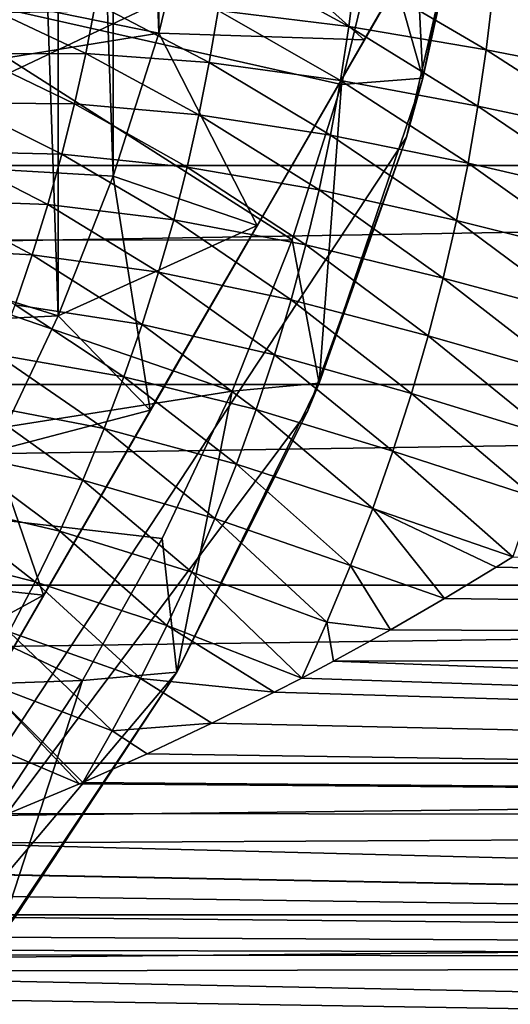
# Model space of a CAD drawing. Header units: metres. Extents: x -109 to 109, y -67 to 73.
# Tile 134 of 253: x 12.84 to 16.02, y -10.16 to -3.76. Entities that reach past the tile are written whole.
import ezdxf

# ---------------------------------------------------------------- set-up
doc = ezdxf.new("R2010")
doc.units = ezdxf.units.M
doc.layers.add('solid_508035_K244200000C76', color=7, linetype='CONTINUOUS')

msp = doc.modelspace()

# ---------------------------------------------------------------- linework, layer by layer
at = {"layer": 'solid_508035_K244200000C76'}
for points in [[(13.086666, -5.684504, -56.5), (13.086666, 5.684504, -56.5), (12.668362, 6.564063, -56.5)], [(12.668362, -6.564063, -56.5), (13.086666, -5.684504, -56.5), (12.668362, 6.564063, -56.5)], [(13.444166, -4.777946, -56.5), (13.444166, 4.777946, -56.5), (13.086666, 5.684504, -56.5)], [(13.086666, -5.684504, -56.5), (13.444166, -4.777946, -56.5), (13.086666, 5.684504, -56.5)], [(13.738832, -3.849535, -56.5), (13.738832, 3.849535, -56.5), (13.444166, 4.777946, -56.5)], [(13.444166, -4.777946, -56.5), (13.738832, -3.849535, -56.5), (13.444166, 4.777946, -56.5)], [(13.738832, -3.849535, -56.5), (13.96955, -2.902764, -56.5), (13.738832, 3.849535, -56.5)], [(15.454811, -4.141113, -53), (15.175836, -3.153413, -53.5), (15.355646, -2.110504, -53.5)], [(15.454811, -4.141113, -53), (15.355646, -2.110504, -53.5), (15.863127, -2.08835, -53)], [(15.774263, -2.678175, -38.5), (15.454811, -4.141113, -53), (15.863127, -2.08835, -53)], [(10.206499, -12.321825, -31.5), (15.774263, -2.678175, -31.5), (10.915588, -4.984969, -31.5)], [(15.774263, -2.678175, -38.5), (15.774263, -2.678175, -31.5), (10.206499, -12.321825, -31.5)], [(15.774263, -2.678175, -38.5), (10.206499, -12.321825, -31.5), (10.206499, -12.321825, -38.5)], [(15.774263, -2.678175, -38.5), (10.206499, -12.321825, -38.5), (15.34711, -4.523962, -38.5)], [(15.774263, -2.678175, -31.5), (11.513919, -3.380772, -31.5), (10.915588, -4.984969, -31.5)], [(15.073092, -3.892637, -57.25037), (15.774263, -2.678175, -57.5), (13.96955, -2.902764, -56.5)], [(15.774263, -2.678175, -60.5), (15.073092, -3.892637, -60.74963), (13.96955, -2.902764, -61.5)], [(15.774263, -2.678175, -60.5), (15.774263, -2.678175, -57.5), (15.073092, -3.892637, -57.25037)], [(15.774263, -2.678175, -60.5), (15.073092, -3.892637, -57.25037), (15.073092, -3.892637, -60.74963)], [(15.774263, -2.678175, -38.5), (15.34711, -4.523962, -38.5), (15.454811, -4.141113, -53)], [(10.012003, -3.08834, -61.5), (13.96955, -2.902764, -61.5), (13.738832, -3.849535, -61.5)], [(15.073092, -3.892637, -57.25037), (13.96955, -2.902764, -56.5), (13.738832, -3.849535, -56.5)], [(15.073092, -3.892637, -60.74963), (13.738832, -3.849535, -61.5), (13.96955, -2.902764, -61.5)], [(9.439854, -4.546121, -61.5), (10.012003, -3.08834, -61.5), (13.738832, -3.849535, -61.5)], [(42, -3.191278, 11.048337), (-43.099998, -3.191251, 11.048345), (-43.099998, -4.707998, 10.492128)], [(42, -3.191278, 11.048337), (-43.099998, -4.707998, 10.492128), (42, -4.708029, 10.492114)], [(11.993653, -3.521697, -53.5), (15.175836, -3.153413, -53.5), (14.92524, -4.181787, -53.5)], [(15.454811, -4.141113, -53), (14.92524, -4.181787, -53.5), (15.175836, -3.153413, -53.5)], [(14.124782, -3.701995, -12.562638), (14.172611, -3.367423, -12.793923), (14.973222, -3.80562, -11.971641)], [(14.172611, -3.367423, -12.793923), (15.017627, -3.457945, -12.194123), (14.973222, -3.80562, -11.971641)], [(14.973222, -3.80562, -11.971641), (15.017627, -3.457945, -12.194123), (15.865468, -3.956314, -11.467781)], [(15.017627, -3.457945, -12.194123), (15.908963, -3.59334, -11.681457), (15.865468, -3.956314, -11.467781)], [(11.370358, -5.192785, -53.5), (11.993653, -3.521697, -53.5), (14.605085, -5.19052, -53.5)], [(11.993653, -3.521697, -53.5), (14.92524, -4.181787, -53.5), (14.605085, -5.19052, -53.5)], [(15.865468, -3.956314, -11.467781), (15.908963, -3.59334, -11.681457), (16.79413, -4.137613, -11.063122)], [(15.908963, -3.59334, -11.681457), (16.838694, -3.758651, -11.267076), (16.79413, -4.137613, -11.063122)], [(12.519719, -3.982674, -13.70076), (12.591592, -3.664563, -13.967293), (13.265136, -3.979799, -12.974254)], [(12.591592, -3.664563, -13.967293), (13.328243, -3.653589, -13.230928), (13.265136, -3.979799, -12.974254)], [(13.265136, -3.979799, -12.974254), (13.328243, -3.653589, -13.230928), (14.06755, -4.039406, -12.315253)], [(13.328243, -3.653589, -13.230928), (14.124782, -3.701995, -12.562638), (14.06755, -4.039406, -12.315253)], [(14.06755, -4.039406, -12.315253), (14.124782, -3.701995, -12.562638), (14.919082, -4.156909, -11.733172)], [(14.124782, -3.701995, -12.562638), (14.973222, -3.80562, -11.971641), (14.919082, -4.156909, -11.733172)], [(14.919082, -4.156909, -11.733172), (14.973222, -3.80562, -11.971641), (15.811912, -4.323386, -11.2383)], [(14.973222, -3.80562, -11.971641), (15.865468, -3.956314, -11.467781), (15.811912, -4.323386, -11.2383)], [(9.439854, -4.546121, -61.5), (13.738832, -3.849535, -61.5), (13.444166, -4.777946, -61.5)], [(14.377491, -5.097455, -57.069523), (13.738832, -3.849535, -56.5), (13.444166, -4.777946, -56.5)], [(14.377491, -5.097455, -60.930477), (13.444166, -4.777946, -61.5), (13.738832, -3.849535, -61.5)], [(14.377491, -5.097455, -57.069523), (15.073092, -3.892637, -57.25037), (13.738832, -3.849535, -56.5)], [(15.073092, -3.892637, -60.74963), (14.377491, -5.097455, -60.930477), (13.738832, -3.849535, -61.5)], [(15.073092, -3.892637, -60.74963), (15.073092, -3.892637, -57.25037), (14.377491, -5.097455, -57.069523)], [(15.073092, -3.892637, -60.74963), (14.377491, -5.097455, -57.069523), (14.377491, -5.097455, -60.930477)], [(15.811912, -4.323386, -11.2383), (15.865468, -3.956314, -11.467781), (16.739271, -4.520873, -10.843674)], [(15.865468, -3.956314, -11.467781), (16.79413, -4.137613, -11.063122), (16.739271, -4.520873, -10.843674)], [(12.438812, -4.300555, -13.418964), (12.519719, -3.982674, -13.70076), (13.19265, -4.307037, -12.702284)], [(12.519719, -3.982674, -13.70076), (13.265136, -3.979799, -12.974254), (13.19265, -4.307037, -12.702284)], [(13.19265, -4.307037, -12.702284), (13.265136, -3.979799, -12.974254), (14.000558, -4.378834, -12.052568)], [(13.265136, -3.979799, -12.974254), (14.06755, -4.039406, -12.315253), (14.000558, -4.378834, -12.052568)], [(14.000558, -4.378834, -12.052568), (14.06755, -4.039406, -12.315253), (14.854785, -4.510929, -11.479443)], [(14.06755, -4.039406, -12.315253), (14.919082, -4.156909, -11.733172), (14.854785, -4.510929, -11.479443)], [(14.782038, -6.12302, -53), (14.92524, -4.181787, -53.5), (15.454811, -4.141113, -53)], [(15.34711, -4.523962, -38.5), (14.782038, -6.12302, -53), (15.454811, -4.141113, -53)], [(14.854785, -4.510929, -11.479443), (14.919082, -4.156909, -11.733172), (15.747828, -4.693633, -10.993665)], [(14.919082, -4.156909, -11.733172), (15.811912, -4.323386, -11.2383), (15.747828, -4.693633, -10.993665)], [(14.782038, -6.12302, -53), (14.605085, -5.19052, -53.5), (14.92524, -4.181787, -53.5)], [(12.348738, -4.617636, -13.12286), (12.438812, -4.300555, -13.418964), (13.110566, -4.634639, -12.415915)], [(12.438812, -4.300555, -13.418964), (13.19265, -4.307037, -12.702284), (13.110566, -4.634639, -12.415915)], [(13.110566, -4.634639, -12.415915), (13.19265, -4.307037, -12.702284), (13.923515, -4.719531, -11.775424)], [(13.19265, -4.307037, -12.702284), (14.000558, -4.378834, -12.052568), (13.923515, -4.719531, -11.775424)], [(15.747828, -4.693633, -10.993665), (15.811912, -4.323386, -11.2383), (16.673622, -4.907499, -10.609312)], [(15.811912, -4.323386, -11.2383), (16.739271, -4.520873, -10.843674), (16.673622, -4.907499, -10.609312)], [(13.923515, -4.719531, -11.775424), (14.000558, -4.378834, -12.052568), (14.779986, -4.866864, -11.211231)], [(14.000558, -4.378834, -12.052568), (14.854785, -4.510929, -11.479443), (14.779986, -4.866864, -11.211231)], [(15.34711, -4.523962, -38.5), (10.206499, -12.321825, -38.5), (14.704794, -6.30627, -38.5)], [(15.34711, -4.523962, -38.5), (14.704794, -6.30627, -38.5), (14.782038, -6.12302, -53)], [(14.779986, -4.866864, -11.211231), (14.854785, -4.510929, -11.479443), (15.672836, -5.066188, -10.734595)], [(14.854785, -4.510929, -11.479443), (15.747828, -4.693633, -10.993665), (15.672836, -5.066188, -10.734595)], [(8.656816, -5.90233, -61.5), (9.439854, -4.546121, -61.5), (13.086666, -5.684504, -61.5)], [(9.439854, -4.546121, -61.5), (13.444166, -4.777946, -61.5), (13.086666, -5.684504, -61.5)], [(12.249464, -4.933358, -12.813348), (12.348738, -4.617636, -13.12286), (13.018775, -4.961952, -12.115995)], [(12.348738, -4.617636, -13.12286), (13.110566, -4.634639, -12.415915), (13.018775, -4.961952, -12.115995)], [(13.018775, -4.961952, -12.115995), (13.110566, -4.634639, -12.415915), (13.836249, -5.060768, -11.48462)], [(13.110566, -4.634639, -12.415915), (13.923515, -4.719531, -11.775424), (13.836249, -5.060768, -11.48462)], [(42, -4.708029, 10.492114), (-43.099998, -4.707998, 10.492128), (-43.099998, -6.131834, 9.728854)], [(42, -4.708029, 10.492114), (-43.099998, -6.131834, 9.728854), (42, -6.131865, 9.728835)], [(13.836249, -5.060768, -11.48462), (13.923515, -4.719531, -11.775424), (14.694464, -5.223927, -10.929298)], [(13.923515, -4.719531, -11.775424), (14.779986, -4.866864, -11.211231), (14.694464, -5.223927, -10.929298)], [(15.672836, -5.066188, -10.734595), (15.747828, -4.693633, -10.993665), (16.59679, -5.296596, -10.360682)], [(15.747828, -4.693633, -10.993665), (16.673622, -4.907499, -10.609312), (16.59679, -5.296596, -10.360682)], [(14.377491, -5.097455, -57.069523), (13.444166, -4.777946, -56.5), (13.086666, -5.684504, -56.5)], [(13.68395, -6.298702, -61.040394), (13.086666, -5.684504, -61.5), (13.444166, -4.777946, -61.5)], [(14.377491, -5.097455, -60.930477), (13.68395, -6.298702, -61.040394), (13.444166, -4.777946, -61.5)], [(14.694464, -5.223927, -10.929298), (14.779986, -4.866864, -11.211231), (15.586675, -5.440227, -10.461812)], [(14.779986, -4.866864, -11.211231), (15.672836, -5.066188, -10.734595), (15.586675, -5.440227, -10.461812)], [(12.141034, -5.24718, -12.491282), (12.249464, -4.933358, -12.813348), (12.917265, -5.288337, -11.803328)], [(12.249464, -4.933358, -12.813348), (13.018775, -4.961952, -12.115995), (12.917265, -5.288337, -11.803328)], [(12.917265, -5.288337, -11.803328), (13.018775, -4.961952, -12.115995), (13.738706, -5.401821, -11.180908)], [(13.018775, -4.961952, -12.115995), (13.836249, -5.060768, -11.48462), (13.738706, -5.401821, -11.180908)], [(13.68395, -6.298702, -56.959606), (14.377491, -5.097455, -57.069523), (13.086666, -5.684504, -56.5)], [(14.377491, -5.097455, -60.930477), (14.377491, -5.097455, -57.069523), (13.68395, -6.298702, -56.959606)], [(14.377491, -5.097455, -60.930477), (13.68395, -6.298702, -56.959606), (13.68395, -6.298702, -61.040394)], [(13.738706, -5.401821, -11.180908), (13.836249, -5.060768, -11.48462), (14.598128, -5.581326, -10.634347)], [(13.836249, -5.060768, -11.48462), (14.694464, -5.223927, -10.929298), (14.598128, -5.581326, -10.634347)], [(15.586675, -5.440227, -10.461812), (15.672836, -5.066188, -10.734595), (16.508484, -5.68733, -10.098465)], [(15.672836, -5.066188, -10.734595), (16.59679, -5.296596, -10.360682), (16.508484, -5.68733, -10.098465)], [(10.515571, -6.758161, -53.5), (11.370358, -5.192785, -53.5), (14.216776, -6.175225, -53.5)], [(11.370358, -5.192785, -53.5), (14.605085, -5.19052, -53.5), (14.216776, -6.175225, -53.5)], [(14.782038, -6.12302, -53), (14.216776, -6.175225, -53.5), (14.605085, -5.19052, -53.5)], [(14.598128, -5.581326, -10.634347), (14.694464, -5.223927, -10.929298), (15.489234, -5.814913, -10.175971)], [(14.694464, -5.223927, -10.929298), (15.586675, -5.440227, -10.461812), (15.489234, -5.814913, -10.175971)], [(12.141034, -5.24718, -12.491282), (12.917265, -5.288337, -11.803328), (12.806005, -5.613252, -11.4787)], [(12.806005, -5.613252, -11.4787), (12.917265, -5.288337, -11.803328), (13.630815, -5.742073, -10.865048)], [(12.917265, -5.288337, -11.803328), (13.738706, -5.401821, -11.180908), (13.630815, -5.742073, -10.865048)], [(13.630815, -5.742073, -10.865048), (13.738706, -5.401821, -11.180908), (14.490889, -5.93838, -10.327106)], [(13.738706, -5.401821, -11.180908), (14.598128, -5.581326, -10.634347), (14.490889, -5.93838, -10.327106)], [(15.489234, -5.814913, -10.175971), (15.586675, -5.440227, -10.461812), (16.408569, -6.078847, -9.823273)], [(15.586675, -5.440227, -10.461812), (16.508484, -5.68733, -10.098465), (16.408569, -6.078847, -9.823273)], [(12.68505, -5.93618, -11.142844), (12.806005, -5.613252, -11.4787), (13.512598, -6.080933, -10.537747)], [(12.806005, -5.613252, -11.4787), (13.630815, -5.742073, -10.865048), (13.512598, -6.080933, -10.537747)], [(14.490889, -5.93838, -10.327106), (14.598128, -5.581326, -10.634347), (15.380407, -6.189514, -9.877764)], [(14.598128, -5.581326, -10.634347), (15.489234, -5.814913, -10.175971), (15.380407, -6.189514, -9.877764)], [(8.656816, -5.90233, -61.5), (13.086666, -5.684504, -61.5), (12.668362, -6.564063, -61.5)], [(13.68395, -6.298702, -56.959606), (13.086666, -5.684504, -56.5), (12.668362, -6.564063, -56.5)], [(13.68395, -6.298702, -61.040394), (12.668362, -6.564063, -61.5), (13.086666, -5.684504, -61.5)], [(13.512598, -6.080933, -10.537747), (13.630815, -5.742073, -10.865048), (14.372734, -6.294446, -10.008258)], [(13.630815, -5.742073, -10.865048), (14.490889, -5.93838, -10.327106), (14.372734, -6.294446, -10.008258)], [(15.380407, -6.189514, -9.877764), (15.489234, -5.814913, -10.175971), (16.296947, -6.47038, -9.535742)], [(15.489234, -5.814913, -10.175971), (16.408569, -6.078847, -9.823273), (16.296947, -6.47038, -9.535742)], [(12.554483, -6.256647, -10.796453), (12.68505, -5.93618, -11.142844), (13.384122, -6.417858, -10.19967)], [(12.68505, -5.93618, -11.142844), (13.512598, -6.080933, -10.537747), (13.384122, -6.417858, -10.19967)], [(14.372734, -6.294446, -10.008258), (14.490889, -5.93838, -10.327106), (15.260159, -6.563352, -9.567853)], [(14.490889, -5.93838, -10.327106), (15.380407, -6.189514, -9.877764), (15.260159, -6.563352, -9.567853)], [(42, -6.131865, 9.728835), (-43.099998, -6.131834, 9.728854), (-43.099998, -7.434662, 8.773585)], [(42, -6.131865, 9.728835), (-43.099998, -7.434662, 8.773585), (42, -7.434689, 8.773562)], [(13.384122, -6.417858, -10.19967), (13.512598, -6.080933, -10.537747), (14.243724, -6.648918, -9.678441)], [(13.512598, -6.080933, -10.537747), (14.372734, -6.294446, -10.008258), (14.243724, -6.648918, -9.678441)], [(13.856372, -8.00006, -53), (14.216776, -6.175225, -53.5), (14.782038, -6.12302, -53)], [(13.856401, -7.999997, -38.5), (13.856372, -8.00006, -53), (14.782038, -6.12302, -53)], [(14.704794, -6.30627, -38.5), (13.856401, -7.999997, -38.5), (14.782038, -6.12302, -53)], [(10.515571, -6.758161, -53.5), (14.216776, -6.175225, -53.5), (13.762292, -7.130864, -53.5)], [(13.856372, -8.00006, -53), (13.762292, -7.130864, -53.5), (14.216776, -6.175225, -53.5)], [(15.260159, -6.563352, -9.567853), (15.380407, -6.189514, -9.877764), (16.173557, -6.86124, -9.236515)], [(15.380407, -6.189514, -9.877764), (16.296947, -6.47038, -9.535742), (16.173557, -6.86124, -9.236515)], [(12.414363, -6.574257, -10.440181), (12.554483, -6.256647, -10.796453), (13.245422, -6.752388, -9.851457)], [(12.554483, -6.256647, -10.796453), (13.384122, -6.417858, -10.19967), (13.245422, -6.752388, -9.851457)], [(14.704794, -6.30627, -38.5), (10.206499, -12.321825, -38.5), (13.856401, -7.999997, -38.5)], [(12.990381, -7.5, -56.922653), (13.68395, -6.298702, -56.959606), (12.668362, -6.564063, -56.5)], [(13.68395, -6.298702, -61.040394), (12.990381, -7.5, -61.077347), (12.668362, -6.564063, -61.5)], [(13.68395, -6.298702, -61.040394), (13.68395, -6.298702, -56.959606), (12.990381, -7.5, -56.922653)], [(13.68395, -6.298702, -61.040394), (12.990381, -7.5, -56.922653), (12.990381, -7.5, -61.077347)], [(14.243724, -6.648918, -9.678441), (14.372734, -6.294446, -10.008258), (15.128548, -6.935777, -9.246847)], [(14.372734, -6.294446, -10.008258), (15.260159, -6.563352, -9.567853), (15.128548, -6.935777, -9.246847)], [(13.245422, -6.752388, -9.851457), (13.384122, -6.417858, -10.19967), (14.103878, -7.001289, -9.338284)], [(13.384122, -6.417858, -10.19967), (14.243724, -6.648918, -9.678441), (14.103878, -7.001289, -9.338284)], [(12.990381, -7.5, -56.922653), (12.668362, -6.564063, -56.5), (12.190717, -7.413548, -56.5)], [(12.990381, -7.5, -61.077347), (12.190717, -7.413548, -61.5), (12.668362, -6.564063, -61.5)], [(12.264809, -6.888634, -10.074628), (12.414363, -6.574257, -10.440181), (13.096605, -7.084087, -9.493692)], [(12.414363, -6.574257, -10.440181), (13.245422, -6.752388, -9.851457), (13.096605, -7.084087, -9.493692)], [(15.128548, -6.935777, -9.246847), (15.260159, -6.563352, -9.567853), (16.03965, -7.250078, -8.926723)], [(15.260159, -6.563352, -9.567853), (16.173557, -6.86124, -9.236515), (16.03965, -7.250078, -8.926723)], [(14.103878, -7.001289, -9.338284), (14.243724, -6.648918, -9.678441), (14.985586, -7.306242, -8.915357)], [(14.243724, -6.648918, -9.678441), (15.128548, -6.935777, -9.246847), (14.985586, -7.306242, -8.915357)], [(9.446771, -8.185868, -53.5), (10.515571, -6.758161, -53.5), (13.243448, -8.053639, -53.5)], [(10.515571, -6.758161, -53.5), (13.762292, -7.130864, -53.5), (13.243448, -8.053639, -53.5)], [(13.096605, -7.084087, -9.493692), (13.245422, -6.752388, -9.851457), (13.953292, -7.351074, -8.988353)], [(13.245422, -6.752388, -9.851457), (14.103878, -7.001289, -9.338284), (13.953292, -7.351074, -8.988353)], [(12.105894, -7.199459, -9.700372), (12.264809, -6.888634, -10.074628), (12.937738, -7.412581, -9.126941)], [(12.264809, -6.888634, -10.074628), (13.096605, -7.084087, -9.493692), (12.937738, -7.412581, -9.126941)], [(14.985586, -7.306242, -8.915357), (15.128548, -6.935777, -9.246847), (15.595393, -7.522467, -8.698419)], [(15.128548, -6.935777, -9.246847), (16.03965, -7.250078, -8.926723), (15.9305, -7.318646, -8.870593)], [(15.128548, -6.935777, -9.246847), (15.9305, -7.318646, -8.870593), (15.595393, -7.522467, -8.698419)], [(13.953292, -7.351074, -8.988353), (14.103878, -7.001289, -9.338284), (14.831353, -7.674234, -8.573936)], [(14.103878, -7.001289, -9.338284), (14.985586, -7.306242, -8.915357), (14.831353, -7.674234, -8.573936)], [(12.937738, -7.412581, -9.126941), (13.096605, -7.084087, -9.493692), (13.792034, -7.697855, -8.629197)], [(13.096605, -7.084087, -9.493692), (13.953292, -7.351074, -8.988353), (13.792034, -7.697855, -8.629197)], [(13.856372, -8.00006, -53), (13.243448, -8.053639, -53.5), (13.762292, -7.130864, -53.5)], [(12.105894, -7.199459, -9.700372), (12.937738, -7.412581, -9.126941), (12.768879, -7.737542, -8.751727)], [(15.9305, -7.318646, -8.870593), (16.03965, -7.250078, -8.926723), (42, -7.851148, -8.402945)], [(13.792034, -7.697855, -8.629197), (13.953292, -7.351074, -8.988353), (14.667608, -8.038622, -8.223781)], [(13.953292, -7.351074, -8.988353), (14.831353, -7.674234, -8.573936), (14.667608, -8.038622, -8.223781)], [(14.831353, -7.674234, -8.573936), (14.985586, -7.306242, -8.915357), (15.243302, -7.726022, -8.518133)], [(14.985586, -7.306242, -8.915357), (15.595393, -7.522467, -8.698419), (15.243302, -7.726022, -8.518133)], [(15.595393, -7.522467, -8.698419), (15.9305, -7.318646, -8.870593), (42, -7.851148, -8.402945)], [(12.990381, -7.5, -56.922653), (12.190717, -7.413548, -56.5), (11.656568, -8.227926, -56.5)], [(12.990381, -7.5, -61.077347), (12.296811, -8.701299, -61.040394), (12.190717, -7.413548, -61.5)], [(12.768879, -7.737542, -8.751727), (12.937738, -7.412581, -9.126941), (13.620152, -8.041263, -8.261336)], [(12.937738, -7.412581, -9.126941), (13.792034, -7.697855, -8.629197), (13.620152, -8.041263, -8.261336)], [(42, -7.434689, 8.773562), (-43.099998, -7.434662, 8.773585), (-43.099998, -8.59077, 7.645174)], [(42, -7.434689, 8.773562), (-43.099998, -8.59077, 7.645174), (42, -8.590792, 7.645149)], [(12.296811, -8.701299, -56.959606), (12.990381, -7.5, -56.922653), (11.656568, -8.227926, -56.5)], [(12.990381, -7.5, -61.077347), (12.990381, -7.5, -56.922653), (12.296811, -8.701299, -56.959606)], [(12.990381, -7.5, -61.077347), (12.296811, -8.701299, -56.959606), (12.296811, -8.701299, -61.040394)], [(15.243302, -7.726022, -8.518133), (15.595393, -7.522467, -8.698419), (42, -7.851148, -8.402945)], [(14.831353, -7.674234, -8.573936), (14.874484, -7.929027, -8.329497), (14.667608, -8.038622, -8.223781)], [(14.831353, -7.674234, -8.573936), (15.243302, -7.726022, -8.518133), (14.874484, -7.929027, -8.329497)], [(12.590127, -8.058657, -8.368532), (12.768879, -7.737542, -8.751727), (13.437741, -8.38095, -7.885237)], [(12.768879, -7.737542, -8.751727), (13.620152, -8.041263, -8.261336), (13.437741, -8.38095, -7.885237)], [(13.620152, -8.041263, -8.261336), (13.792034, -7.697855, -8.629197), (14.488646, -8.130993, -8.132463)], [(13.792034, -7.697855, -8.629197), (14.667608, -8.038622, -8.223781), (14.488646, -8.130993, -8.132463)], [(14.874484, -7.929027, -8.329497), (15.243302, -7.726022, -8.518133), (42, -7.851148, -8.402945)], [(14.874484, -7.929027, -8.329497), (42, -7.851148, -8.402945), (42, -8.951219, -7.219811)], [(14.667608, -8.038622, -8.223781), (14.874484, -7.929027, -8.329497), (42, -8.951219, -7.219811)], [(9.446771, -8.185868, -53.5), (13.243448, -8.053639, -53.5), (12.663168, -8.938348, -53.5)], [(13.856401, -7.999997, -38.5), (10.206499, -12.321825, -38.5), (12.813787, -9.581591, -38.5)], [(12.40149, -8.375683, -7.977806), (12.590127, -8.058657, -8.368532), (13.223596, -8.726007, -7.490448)], [(12.590127, -8.058657, -8.368532), (13.245264, -8.716599, -7.501394), (13.223596, -8.726007, -7.490448)], [(12.590127, -8.058657, -8.368532), (13.437741, -8.38095, -7.885237), (13.245264, -8.716599, -7.501394)], [(12.693653, -9.740184, -53), (12.663168, -8.938348, -53.5), (13.243448, -8.053639, -53.5)], [(12.693653, -9.740184, -53), (13.243448, -8.053639, -53.5), (13.856372, -8.00006, -53)], [(12.813787, -9.581591, -38.5), (12.693653, -9.740184, -53), (13.856372, -8.00006, -53)], [(13.856401, -7.999997, -38.5), (12.813787, -9.581591, -38.5), (13.856372, -8.00006, -53)], [(13.437741, -8.38095, -7.885237), (13.620152, -8.041263, -8.261336), (14.08479, -8.331379, -7.92705)], [(13.620152, -8.041263, -8.261336), (14.488646, -8.130993, -8.132463), (14.08479, -8.331379, -7.92705)], [(14.488646, -8.130993, -8.132463), (14.667608, -8.038622, -8.223781), (42, -8.951219, -7.219811)], [(14.08479, -8.331379, -7.92705), (14.488646, -8.130993, -8.132463), (42, -8.951219, -7.219811)], [(12.40149, -8.375683, -7.977806), (13.223596, -8.726007, -7.490448), (12.764464, -8.919279, -7.259233)], [(13.437741, -8.38095, -7.885237), (14.08479, -8.331379, -7.92705), (13.663239, -8.529902, -7.713026)], [(13.663239, -8.529902, -7.713026), (14.08479, -8.331379, -7.92705), (42, -8.951219, -7.219811)], [(13.437741, -8.38095, -7.885237), (13.663239, -8.529902, -7.713026), (13.245264, -8.716599, -7.501394)], [(13.245264, -8.716599, -7.501394), (13.663239, -8.529902, -7.713026), (42, -8.951219, -7.219811)], [(42, -8.590792, 7.645149), (-43.099998, -8.59077, 7.645174), (-43.099998, -9.577343, 6.365886)], [(42, -8.590792, 7.645149), (-43.099998, -9.577343, 6.365886), (42, -9.577357, 6.365864)], [(12.764464, -8.919279, -7.259233), (13.223596, -8.726007, -7.490448), (42, -8.951219, -7.219811)], [(13.223596, -8.726007, -7.490448), (13.245264, -8.716599, -7.501394), (42, -8.951219, -7.219811)], [(12.282485, -9.110732, -7.017447), (12.764464, -8.919279, -7.259233), (42, -8.951219, -7.219811)], [(12.282485, -9.110732, -7.017447), (42, -8.951219, -7.219811), (42, -9.874635, -5.8942)], [(11.785853, -9.296657, -6.769208), (12.282485, -9.110732, -7.017447), (42, -9.874635, -5.8942)], [(11.384398, -9.438763, -6.569609), (11.776079, -9.300202, -6.764336), (42, -9.874635, -5.8942)], [(11.776079, -9.300202, -6.764336), (11.785853, -9.296657, -6.769208), (42, -9.874635, -5.8942)], [(10.972462, -9.577118, -6.366225), (11.384398, -9.438763, -6.569609), (42, -9.874635, -5.8942)], [(42, -9.577357, 6.365864), (-43.099998, -9.577343, 6.365886), (-43.099998, -10.374911, 4.96097)], [(42, -9.577357, 6.365864), (-43.099998, -10.374911, 4.96097), (42, -10.37492, 4.960952)], [(10.556078, -9.709979, -6.16168), (10.972462, -9.577118, -6.366225), (42, -9.874635, -5.8942)], [(10.257036, -9.801351, -6.015275), (10.556078, -9.709979, -6.16168), (42, -9.874635, -5.8942)], [(9.753373, -9.94772, -5.769999), (10.147035, -9.834135, -5.961525), (42, -9.874635, -5.8942)], [(10.147035, -9.834135, -5.961525), (10.257036, -9.801351, -6.015275), (42, -9.874635, -5.8942)], [(9.753373, -9.94772, -5.769999), (42, -9.874635, -5.8942), (42, -10.603173, -4.452271)], [(9.274121, -10.077872, -5.539539), (9.753373, -9.94772, -5.769999), (42, -10.603173, -4.452271)], [(8.810889, -10.195977, -5.319027), (9.274121, -10.077872, -5.539539), (42, -10.603173, -4.452271)]]:
    msp.add_3dface(points, dxfattribs=at)

doc.saveas('drawing.dxf')
